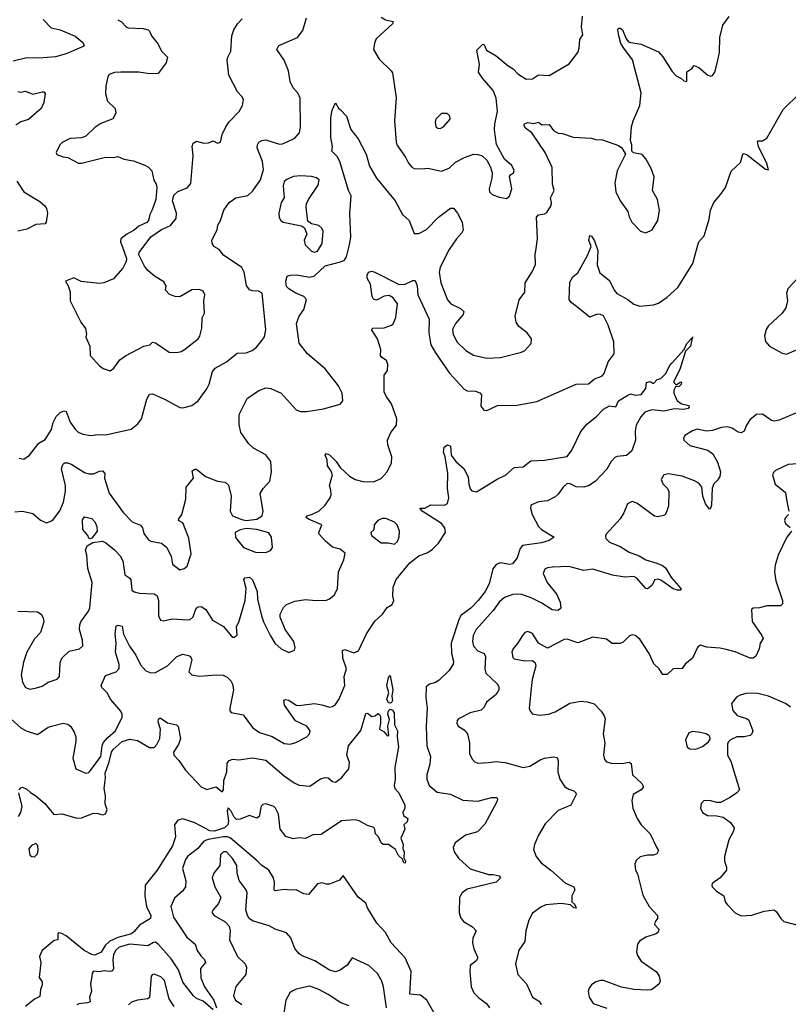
# Model space of a CAD drawing. Extents: x 2133489 to 2292442, y 756223 to 916462.
# Tile 250 of 256: x 2218388 to 2223466, y 845829 to 852332. Entities that reach past the tile are written whole.
import ezdxf

# ---------------------------------------------------------------- set-up
doc = ezdxf.new("R2010")
doc.units = 0

msp = doc.modelspace()

# ---------------------------------------------------------------- linework, layer by layer
at = {"layer": '0CON20XD'}
for points in [[(2218543.5, 852333.5), (2218595, 852279.4), (2218655, 852265.5), (2218755, 852222.5), (2218803.3, 852185), (2218814.3, 852165), (2218806.7, 852155), (2218695, 852107.7), (2218625, 852086.4), (2218515, 852078.2), (2218435, 852079.7), (2218345, 852057.5)], [(2218385, 849436.7), (2218415, 849430), (2218453.3, 849455), (2218514.3, 849535.7), (2218555, 849560), (2218597.7, 849625), (2218609.1, 849670.9), (2218628.1, 849711.9), (2218655, 849737.3), (2218679.7, 849749.7), (2218695.6, 849745), (2218720.4, 849675), (2218755, 849627.1), (2218775, 849608.9), (2218805, 849595.6), (2218855.6, 849585.6), (2218905, 849593.5), (2218955, 849589.4), (2219123.2, 849626.8), (2219167.6, 849662.4), (2219193.1, 849696.9), (2219227.1, 849825), (2219245, 849858.1), (2219265, 849860.5), (2219345, 849825.7), (2219445, 849770), (2219465, 849767.5), (2219525.6, 849784.4), (2219567.5, 849815), (2219624.5, 849895), (2219639.2, 849925), (2219662.3, 850007.7), (2219679.1, 850030.9), (2219755, 850071.9), (2219825, 850129.4), (2219885, 850131.8), (2219923.1, 850146.9), (2219951.5, 850168.5), (2219990, 850215), (2220005, 850236.7), (2220013.6, 850285), (2219988.8, 850525), (2219965, 850540), (2219925, 850540.8), (2219905, 850548.8), (2219886.8, 850576.8), (2219871.1, 850665), (2219855.5, 850695.5), (2219735, 850777.5), (2219704.6, 850814.6), (2219671.2, 850835), (2219658.8, 850855), (2219656.7, 850875), (2219693.3, 850945), (2219696, 850975), (2219714.3, 851005.7), (2219736.2, 851075), (2219771.2, 851125), (2219815, 851155.8), (2219895, 851171.2), (2219929.1, 851200.9), (2219978, 851275), (2219997.7, 851342.3), (2219991.4, 851395), (2219957.1, 851485), (2219958.6, 851505), (2219967.6, 851522.4), (2219986.7, 851535), (2220015, 851539.4), (2220105, 851510.6), (2220125, 851512.5), (2220154.3, 851525.7), (2220205, 851550), (2220235.7, 851585), (2220242.9, 851625), (2220240, 851815), (2220228, 851845), (2220195, 851883.3), (2220174.3, 851925), (2220163.5, 851995), (2220134.5, 852064.5), (2220086, 852135), (2220099.1, 852160.9), (2220224, 852215), (2220258.3, 852261.7), (2220282.9, 852345)], [(2219035, 852332.5), (2219059.3, 852319.3), (2219091.2, 852285), (2219105, 852279.2), (2219204.3, 852274.3), (2219236.1, 852266.1), (2219246.1, 852256.1), (2219258, 852225), (2219301.7, 852171.7), (2219325, 852124), (2219364, 852085), (2219355, 852046.7), (2219302.5, 851977.5), (2219245, 851974.4), (2219175, 851985.6), (2219055, 851985.6), (2219015, 851984), (2218978.8, 851971.2), (2218970, 851955), (2218957.8, 851895), (2218955.6, 851845), (2218968.8, 851795), (2219018.8, 851745)], [(2218985, 850012.5), (2219009.3, 850030.7), (2219050, 850085), (2219087.7, 850112.3), (2219207.5, 850175), (2219247.5, 850185), (2219265, 850202.5), (2219285, 850198.8), (2219375, 850136), (2219425.6, 850134.4), (2219455, 850140.8), (2219476.2, 850155), (2219566.7, 850225), (2219578.8, 850241.2), (2219590, 850295), (2219594.1, 850364.1), (2219608, 850395), (2219604.3, 850475), (2219610.8, 850515), (2219598.8, 850538.8), (2219575, 850551.2), (2219525, 850547.1), (2219445, 850500.8), (2219415, 850502.9), (2219377.9, 850517.9), (2219350, 850545), (2219356, 850575), (2219340.3, 850600.3), (2219278.3, 850638.3), (2219233.3, 850675), (2219211.2, 850705), (2219175, 850780), (2219177.5, 850795), (2219255, 850898.8), (2219323.6, 850946.4), (2219385, 850974), (2219420.9, 851019.1), (2219424.2, 851055), (2219397.5, 851135), (2219406, 851174), (2219431.7, 851198.3), (2219495, 851222), (2219518.7, 851251.3), (2219533.3, 851435), (2219526.2, 851495), (2219533.9, 851516.1), (2219555, 851530), (2219605, 851516.2), (2219635, 851518.8), (2219665, 851531.2), (2219695, 851516.2), (2219715, 851523.8), (2219724.4, 851575), (2219748.6, 851625), (2219772.2, 851657.8), (2219837.1, 851725), (2219860.8, 851765), (2219865.9, 851805.9), (2219856.2, 851825), (2219825.9, 851855.9), (2219769.4, 851965), (2219758.9, 852065), (2219761.8, 852085), (2219781.8, 852125), (2219789.5, 852225), (2219801.9, 852265), (2219825.7, 852305), (2219857, 852337)], [(2220775, 852349.2), (2220805, 852330.8), (2220855, 852320), (2220851.2, 852305), (2220744, 852205), (2220731.7, 852178.3), (2220725.8, 852135), (2220761.7, 852071.7), (2220842.5, 851995), (2220850.7, 851980.7), (2220875.5, 851815.5), (2220864.4, 851665), (2220874.4, 851524.4), (2220880, 851505), (2220935.8, 851425), (2220956, 851385), (2220977.9, 851357.9), (2220995, 851350), (2221045, 851346.7), (2221085, 851352.2), (2221175, 851332.9), (2221225, 851352.2), (2221267.6, 851392.4), (2221327.1, 851422.9), (2221385, 851443.3), (2221415, 851442.2), (2221443.5, 851433.5), (2221474, 851405), (2221499.1, 851359.1), (2221509.5, 851320.5), (2221506.7, 851285), (2221488.6, 851215), (2221492, 851195), (2221508.8, 851178.8), (2221555, 851159.2), (2221605, 851152), (2221625, 851166.7), (2221638.5, 851215), (2221624.4, 851295.6), (2221631.3, 851308.7), (2221649.4, 851320.6), (2221653.9, 851336.1), (2221640.3, 851370.3), (2221591.2, 851411.2), (2221537.6, 851507.6), (2221525.6, 851605), (2221527.8, 851645), (2221544.4, 851725), (2221535.5, 851815), (2221515.5, 851865), (2221445.3, 851945.3), (2221419.4, 851985), (2221426.6, 852036.6), (2221408.3, 852131.7), (2221445, 852167.5), (2221455, 852170), (2221471.7, 852131.7), (2221535, 852094.3), (2221615, 852026.7), (2221648.6, 852008.6), (2221678, 851975), (2221735, 851940), (2221775, 851942), (2221815, 851967.9), (2221885, 851962.9), (2222019.1, 852040.9), (2222074.6, 852115.4), (2222084.4, 852145), (2222088.8, 852201.2), (2222108.3, 852231.7), (2222100, 852285), (2222105.7, 852355)], [(2222380, 852145), (2222360, 852175), (2222345.8, 852225), (2222340, 852265), (2222344.3, 852275.7), (2222355, 852277.5), (2222370, 852265), (2222395.5, 852205.5), (2222413.3, 852185), (2222495, 852170.8), (2222609.3, 852119.3), (2222637.6, 852087.6), (2222699.7, 851989.7), (2222725, 851962.5), (2222756.1, 851946.1), (2222775, 851927.5), (2222796.2, 851923.8), (2222795, 851987.5), (2222829.3, 852010.7), (2222845, 852030), (2222875, 852015.6), (2222935, 851965.7), (2222955, 851960), (2222965, 851963.3), (2222980, 851985), (2222999.2, 852055), (2223010.8, 852115), (2223013.5, 852215), (2223034.4, 852295.6), (2223075, 852353.3)], [(2218355, 849082.1), (2218406.4, 849086.4), (2218475, 849070.8), (2218525, 849026), (2218565, 849010), (2218605, 849024), (2218652.8, 849087.2), (2218677.9, 849145), (2218691.2, 849218.8), (2218691.3, 849255), (2218664.6, 849365), (2218671.9, 849395), (2218683.9, 849406.1), (2218705, 849405.6), (2218731.2, 849395), (2218815, 849341.9), (2218845, 849332.2), (2218875, 849332.9), (2218915, 849350.8), (2218935, 849352), (2218950, 849335), (2218948, 849305), (2218978.5, 849205), (2219072.5, 849075), (2219130.8, 849015), (2219185, 848993.8), (2219198, 848975), (2219207.6, 848937.6), (2219237.6, 848897.6), (2219255, 848887.1), (2219324.4, 848874.4), (2219357.6, 848847.6), (2219388.3, 848788.3), (2219396.2, 848735), (2219445, 848698.8), (2219475, 848708), (2219495, 848723.3), (2219520, 848805), (2219505, 848907.5), (2219465, 849008), (2219436.7, 849025), (2219438.8, 849035), (2219458.6, 849065), (2219485.7, 849165), (2219488, 849245), (2219536, 849305), (2219526.7, 849353.3), (2219545, 849363.3), (2219555, 849363.3), (2219615, 849314), (2219694.4, 849284.4), (2219745, 849278), (2219766.8, 849256.8), (2219784.2, 849185), (2219778, 849085), (2219794.6, 849054.6), (2219855, 849030), (2219885, 849024.4), (2219955, 849033.9), (2219990.6, 849055), (2219996.9, 849085), (2219976.5, 849203.5), (2219995.7, 849235), (2220040.5, 849285), (2220052, 849345), (2220046.1, 849413.9), (2220015, 849458), (2219932.1, 849502.1), (2219900.7, 849530.7), (2219848, 849605), (2219837.7, 849657.7), (2219837.5, 849725), (2219889.7, 849830.3), (2219966.6, 849883.4), (2220015, 849900), (2220047.4, 849897.4), (2220115, 849865.8), (2220215, 849755.8), (2220243.6, 849743.6), (2220283.6, 849743.6), (2220395, 849761.1), (2220505, 849793.3), (2220523.3, 849815), (2220518.8, 849865), (2220494, 849915), (2220405, 850025.8), (2220289.2, 850125), (2220234.3, 850195), (2220216, 850325), (2220233.8, 850375), (2220265, 850417.5), (2220282, 850485), (2220266, 850505), (2220213, 850527), (2220165, 850554.4), (2220151.1, 850571.1), (2220145.5, 850604.5), (2220155, 850638.8), (2220174.2, 850645.8), (2220213.5, 850646.5), (2220305, 850630.7), (2220335, 850640.8), (2220405, 850707.3), (2220507.7, 850732.3), (2220534.4, 850745), (2220546, 850765), (2220567.3, 850845), (2220574.7, 850895.3), (2220569.1, 851055), (2220578.3, 851168.3), (2220561.1, 851205), (2220503.6, 851395), (2220485, 851428.1), (2220450.6, 851465), (2220454.4, 851495.6), (2220444.5, 851555), (2220443.5, 851685), (2220451.2, 851735), (2220475, 851782.5), (2220495, 851747.5), (2220508, 851738), (2220546.7, 851695), (2220575, 851606.7), (2220624.2, 851545), (2220677.8, 851445), (2220700, 851365), (2220745, 851285.7), (2220868.1, 851135), (2220916.2, 851045), (2220960.8, 851005), (2220995, 850921.2), (2221025, 850920.8), (2221075, 850945.8), (2221155, 851028.6), (2221235, 851087.5), (2221255, 851088), (2221280, 851055), (2221312, 850995), (2221317.3, 850942.7), (2221310, 850925), (2221274.2, 850885), (2221225.3, 850814.7), (2221165, 850698.8), (2221159.1, 850665), (2221170.9, 850595), (2221215, 850481.2), (2221236.2, 850455), (2221300, 850425), (2221323.3, 850405), (2221318.8, 850385), (2221267.5, 850325), (2221247.5, 850285), (2221251.9, 850255), (2221275.4, 850205.4), (2221335, 850146.9), (2221386.4, 850116.4), (2221475, 850095.7), (2221565, 850101.4), (2221703.9, 850136.1), (2221725, 850147.5), (2221767, 850193), (2221770, 850225), (2221740, 850265), (2221685, 850306), (2221668.9, 850335), (2221661.8, 850375), (2221688.9, 850481.1), (2221725, 850532.5), (2221726.7, 850595), (2221772.8, 850667.2), (2221795.6, 850715), (2221793, 850783), (2221798.6, 850805), (2221810, 850885), (2221801.7, 851028.3), (2221815, 851044.2), (2221855, 851049.2), (2221870.3, 851059.7), (2221900, 851105), (2221901.9, 851125), (2221894.4, 851155), (2221918.1, 851205), (2221908.6, 851245), (2221906.7, 851355), (2221860.5, 851455), (2221770.6, 851585), (2221730, 851615), (2221719.2, 851635), (2221723.8, 851645), (2221745, 851652.3), (2221785, 851647.3), (2221815, 851655.6), (2221837.3, 851637.3), (2221885, 851639.2), (2221915, 851601.2), (2221945, 851583.8), (2221975, 851580), (2222045, 851556.2), (2222165, 851550), (2222191.7, 851541.7), (2222238.3, 851538.3), (2222345, 851501.2), (2222366.7, 851485), (2222390, 851445), (2222335.7, 851335), (2222320, 851255), (2222326, 851195), (2222356.2, 851135), (2222406.2, 851065), (2222415, 851030), (2222433.3, 850995), (2222488.8, 850935), (2222525, 850924), (2222565.7, 850944.3), (2222603.8, 851005), (2222615.8, 851074.2), (2222601.2, 851145), (2222568.8, 851205), (2222579.2, 851295), (2222559.5, 851349.5), (2222525, 851412.5), (2222501.2, 851441.2), (2222443.6, 851453.6), (2222432.5, 851465), (2222432.5, 851505), (2222423.3, 851535), (2222430.8, 851625), (2222441.4, 851665), (2222484.5, 851765.5), (2222495, 851850), (2222437.4, 852067.4), (2222380, 852145)], [(2218375, 851857.8), (2218395, 851854.4), (2218425, 851860), (2218475, 851841.5), (2218535, 851856), (2218547.5, 851855), (2218555.8, 851845.8), (2218547.1, 851785), (2218528.8, 851745), (2218445, 851672.9), (2218395, 851656.9), (2218361.1, 851635)], [(2222057.5, 850445), (2222030.6, 850465), (2222018.5, 850485), (2222021.7, 850598.3), (2222043.3, 850635), (2222075, 850660), (2222140, 850775), (2222164.3, 850835), (2222148.1, 850875), (2222155, 850906.7), (2222165, 850903.3), (2222185, 850872), (2222206.8, 850806.8), (2222203.2, 850713.2), (2222220.3, 850660.3), (2222285, 850609.2), (2222316.5, 850545), (2222334.1, 850524.1), (2222405.3, 850485.2), (2222445, 850453.1), (2222485, 850440), (2222575, 850448.8), (2222609.5, 850460.5), (2222665, 850498.8), (2222737, 850563), (2222835, 850722.5), (2222866.2, 850836.2), (2222875.9, 850864.1), (2222911.2, 850905), (2222943.8, 851015), (2222952.2, 851075), (2222974.1, 851125), (2223020.9, 851179.1), (2223050.8, 851225), (2223087.7, 851332.3), (2223150.7, 851389.3), (2223166.1, 851443.9), (2223175, 851448), (2223195, 851440), (2223315, 851344), (2223335, 851340), (2223325, 851383.3), (2223269.6, 851495), (2223262.7, 851527.3), (2223266.7, 851533.3), (2223295, 851532.5), (2223325, 851549.1), (2223431.3, 851738.7), (2223540.8, 851845)], [(2219018.8, 851745), (2219023.3, 851715), (2219003.3, 851676.7), (2218924.1, 851645.9), (2218885, 851621.2), (2218825, 851563.1), (2218795, 851551.9), (2218722.1, 851547.9), (2218669.1, 851520.9), (2218652, 851505), (2218627.5, 851455), (2218633, 851443), (2218675, 851426.7), (2218705, 851422.5), (2218775.9, 851384.1), (2218795, 851384.2), (2218955, 851424.3), (2219005, 851422.5), (2219035, 851428), (2219075, 851410.8), (2219139.7, 851399.7), (2219215, 851372), (2219238.3, 851358.3), (2219260, 851335), (2219273, 851273), (2219290, 851245), (2219293.9, 851223.9), (2219286.2, 851145), (2219263.9, 851076.1), (2219248, 851045), (2219238.8, 851005), (2219227.7, 850992.3), (2219175, 850968.8), (2219145, 850942.5), (2219094.5, 850915.5), (2219056.7, 850885), (2219053.8, 850865), (2219076, 850806), (2219093.8, 850755), (2219090.8, 850735), (2219068, 850692), (2219008.3, 850621.7), (2218942.5, 850595), (2218915, 850590.6), (2218793.9, 850603.9), (2218745, 850627.5), (2218690, 850605), (2218707.5, 850575), (2218720, 850535), (2218721.2, 850475), (2218791.2, 850335), (2218821.7, 850291.7), (2218828.8, 850255), (2218824, 850235), (2218850, 850175), (2218853.3, 850115), (2218915, 850046.7), (2218939.3, 850029.3), (2218985, 850012.5)], [(2221165, 851613.3), (2221187.5, 851625), (2221232.5, 851675), (2221230, 851695), (2221211.7, 851711.7), (2221175, 851712.5), (2221137.5, 851675), (2221133.3, 851655), (2221137.5, 851625), (2221150, 851615), (2221165, 851613.3)], [(2220335, 850795.8), (2220355, 850802.5), (2220385.6, 850854.4), (2220392.5, 850935), (2220384.3, 850954.3), (2220365, 850973.8), (2220315, 850983.3), (2220292.5, 851002.5), (2220280, 851095), (2220281.9, 851115), (2220295.5, 851144.5), (2220359.8, 851240.2), (2220365.7, 851275), (2220347.9, 851287.9), (2220315, 851295.6), (2220245, 851301.9), (2220195, 851295.8), (2220152.3, 851277.7), (2220136.1, 851263.9), (2220128.8, 851235), (2220136, 851155), (2220115.9, 851124.1), (2220099.4, 851055), (2220101.9, 851025), (2220112.9, 851005), (2220128.8, 850995), (2220249.7, 850969.7), (2220268.6, 850958.6), (2220284.3, 850915), (2220268.1, 850875), (2220274.3, 850845), (2220315, 850804.2), (2220335, 850795.8)], [(2218369.5, 851265), (2218414.2, 851195), (2218520.5, 851130.5), (2218552.7, 851102.7), (2218565.6, 851085.6), (2218572, 851055), (2218563.3, 850995), (2218555, 850983.3), (2218495, 850980.6), (2218435, 850948.2), (2218375, 850934.5)], [(2218376.1, 848426.1), (2218505, 848421.2), (2218530, 848405), (2218541.7, 848381.7), (2218548, 848355), (2218526, 848285), (2218485, 848243.8), (2218435.4, 848154.6), (2218411.7, 848088.3), (2218397.8, 848005), (2218405, 847957.5), (2218425, 847921.2), (2218455, 847910.8), (2218498.8, 847918.8), (2218535, 847930), (2218575, 847955.6), (2218635, 847975.8), (2218650, 847995), (2218655.6, 848085), (2218665.8, 848115), (2218715, 848162), (2218783, 848177), (2218804.1, 848195.9), (2218802.5, 848235), (2218783.5, 848305), (2218784.5, 848335), (2218790.6, 848355), (2218841.4, 848425), (2218851.7, 848448.3), (2218866.2, 848615), (2218837.8, 848707.8), (2218830.6, 848795), (2218822, 848828), (2218833.1, 848856.9), (2218871.1, 848878.9), (2218935, 848887.5), (2218957.8, 848877.8), (2219015, 848830.8), (2219050.7, 848790.7), (2219068.3, 848758.3), (2219081.4, 848665), (2219115, 848644.2), (2219122.8, 848632.8), (2219129.2, 848565), (2219145, 848552.9), (2219177.5, 848545), (2219275, 848538.9), (2219295, 848525.8), (2219303.8, 848495), (2219304.3, 848395), (2219317.5, 848365), (2219338.8, 848361.2), (2219395, 848375.6), (2219495, 848367.5), (2219515, 848370.8), (2219532.7, 848387.3), (2219553.1, 848445), (2219566.7, 848455), (2219587.3, 848457.3), (2219617, 848437), (2219662, 848365), (2219735, 848323.8), (2219785, 848263.3), (2219795, 848253.3), (2219805, 848253.3), (2219823.9, 848266.1), (2219820, 848325), (2219836.4, 848353.6), (2219876.7, 848495), (2219882.9, 848575), (2219868.1, 848635), (2219876.2, 848645), (2219905, 848649.1), (2219925, 848632.5), (2219956.2, 848555), (2219959.5, 848505), (2219984.2, 848395), (2219998, 848355), (2220045, 848263.3), (2220074.2, 848215), (2220115, 848175.8), (2220165, 848153.3), (2220203, 848167), (2220207.5, 848185), (2220200, 848225), (2220142.5, 848305), (2220108, 848385), (2220108, 848405), (2220130.3, 848449.7), (2220150.7, 848469.3), (2220205, 848492.2), (2220275, 848503.1), (2220345, 848496), (2220415, 848498), (2220435, 848506.2), (2220465, 848531.2), (2220487.6, 848572.4), (2220494.4, 848685), (2220529.4, 848765), (2220537.7, 848807.7), (2220506.1, 848836.1), (2220455, 848848.8), (2220407.3, 848887.3), (2220366.2, 848935), (2220364, 848945), (2220383.3, 848995), (2220295, 849032.5), (2220281.2, 849045), (2220283.9, 849056.1), (2220315, 849063.3), (2220365, 849086.7), (2220406, 849125), (2220440, 849175), (2220446, 849195), (2220444.3, 849224.3), (2220434.5, 849255.5), (2220453.9, 849325), (2220443.8, 849353.8), (2220421.8, 849385), (2220419.4, 849425), (2220405.8, 849455), (2220412, 849468), (2220435, 849458.1), (2220477.8, 849415), (2220505.6, 849375), (2220567.3, 849317.3), (2220605, 849295.4), (2220655, 849281.8), (2220725, 849279.4), (2220775, 849302.9), (2220815.6, 849345), (2220844.3, 849405), (2220845.6, 849445), (2220819.4, 849525), (2220817.8, 849555), (2220840, 849605), (2220876.7, 849653.3), (2220880, 849695), (2220843.6, 849795), (2220809.1, 849845), (2220795.8, 849875), (2220796.4, 849983.6), (2220817.5, 850015), (2220820, 850055), (2220810.3, 850080.3), (2220780.9, 850100.9), (2220771.2, 850115), (2220772.9, 850155), (2220752.5, 850225), (2220732, 850255), (2220712.5, 850285), (2220720, 850295), (2220795, 850296.2), (2220845, 850314), (2220855.6, 850324.4), (2220872, 850365), (2220883.3, 850455), (2220856.2, 850495), (2220829.7, 850509.7), (2220795, 850505.5), (2220745, 850479.2), (2220725.8, 850485.8), (2220717.5, 850505), (2220705.6, 850585), (2220683.5, 850625), (2220683.5, 850645), (2220692, 850665), (2220715, 850670.8), (2220735, 850664.3), (2220895, 850583.1), (2220935, 850584.6), (2220985, 850608.6), (2220999.7, 850609.7), (2221014.5, 850575), (2221017.3, 850515), (2221092.9, 850355), (2221091.4, 850265), (2221104.7, 850185), (2221135, 850131.1), (2221227.8, 849997.7), (2221325, 849890.8), (2221345, 849881.4), (2221398.3, 849878.3), (2221427, 849867), (2221440, 849855), (2221435, 849780), (2221453.9, 849753.9), (2221475, 849750), (2221545, 849783.3), (2221675, 849786), (2221805, 849810.8), (2222065, 849924), (2222145, 849927.1), (2222185, 849960.6), (2222235, 849978.8), (2222250.3, 849995), (2222275, 850072.5), (2222316.5, 850125), (2222312.8, 850205), (2222276.7, 850315), (2222245.9, 850375.9), (2222225, 850385.4), (2222203.3, 850386.7), (2222155, 850366.7), (2222057.5, 850445)], [(2223525, 850621.4), (2223462.5, 850555), (2223454.2, 850525), (2223460.8, 850475), (2223450.3, 850429.7), (2223425.5, 850394.5), (2223332.8, 850307.2), (2223320, 850285), (2223309.2, 850245), (2223315.8, 850205.8), (2223341.2, 850175), (2223425, 850130.6), (2223455, 850123.3), (2223555, 850166.7)], [(2218332, 847712), (2218395, 847654.6), (2218431.2, 847635), (2218505, 847611.2), (2218575, 847660), (2218597.5, 847665), (2218675, 847686), (2218705, 847680), (2218723.3, 847665), (2218746.8, 847626.8), (2218757.5, 847595), (2218758.6, 847565), (2218738, 847455), (2218758.8, 847385), (2218825, 847355.8), (2218845, 847360.8), (2218855, 847372), (2218922.8, 847465), (2218931.6, 847535), (2218939.5, 847555), (2218969.2, 847590.8), (2219020, 847635), (2219065.6, 847725), (2219065.6, 847745), (2219055, 847766), (2218988.6, 847845), (2218965, 847886), (2218930.5, 847920.5), (2218925.8, 847935), (2218955, 848001.2), (2219025, 848025.8), (2219045, 848047.5), (2219045, 848072.5), (2219021.2, 848155), (2219024.6, 848215), (2219017.5, 848275), (2219024.4, 848325.6), (2219037.5, 848332.5), (2219065.4, 848325.4), (2219074.2, 848274.2), (2219113.9, 848193.9), (2219155.2, 848135.2), (2219185, 848070.6), (2219221.9, 848031.9), (2219255, 848018.5), (2219285, 848019.4), (2219365, 848064.2), (2219425, 848126.9), (2219465, 848140.8), (2219503.4, 848133.4), (2219516, 848125), (2219524.2, 848105), (2219505.8, 848025.8), (2219525, 848005.7), (2219575.4, 847995.4), (2219685, 848005.4), (2219732.2, 848002.2), (2219758.9, 847988.9), (2219782, 847965), (2219793.3, 847943.3), (2219799.2, 847905), (2219775.5, 847785.5), (2219776.6, 847766.6), (2219785, 847755.8), (2219865, 847741.4), (2219926, 847656), (2219972, 847625), (2220056.6, 847596.6), (2220135, 847551.1), (2220175, 847547.3), (2220211.2, 847558.8), (2220285.7, 847595), (2220302.9, 847615), (2220305.8, 847635), (2220285, 847665.5), (2220210.6, 847700.6), (2220137.8, 847805), (2220132.5, 847837.5), (2220145, 847842), (2220165, 847838.6), (2220215, 847805.5), (2220235, 847802.7), (2220335, 847814.6), (2220385, 847807.1), (2220435, 847790.9), (2220455, 847795.5), (2220475, 847809.5), (2220497.3, 847842.7), (2220535.3, 847935), (2220530.5, 847995), (2220547.1, 848045), (2220523.6, 848115), (2220521.2, 848165), (2220535, 848172), (2220595, 848150), (2220627.3, 848162.7), (2220679.4, 848275), (2220735, 848360), (2220785, 848406.7), (2220815, 848448.8), (2220849.5, 848470.5), (2220859.2, 848495), (2220852.2, 848525), (2220855.3, 848585), (2220875, 848635.7), (2220965.4, 848745), (2221025, 848792), (2221085, 848813.3), (2221115, 848834.2), (2221155.8, 848875), (2221201.4, 848945), (2221196.9, 848975), (2221175.6, 849005), (2221046.2, 849085), (2221032.5, 849105), (2221065, 849106.9), (2221105, 849126.8), (2221194.3, 849125.7), (2221215, 849137.5), (2221222.9, 849175), (2221214.2, 849235.8), (2221216.1, 849333.9), (2221199.2, 849445), (2221186.8, 849476.8), (2221191.2, 849508.8), (2221215, 849524.4), (2221234.3, 849515), (2221238.6, 849455), (2221270, 849415), (2221324.5, 849365), (2221350.4, 849310.4), (2221355.6, 849264.4), (2221364.6, 849234.6), (2221375, 849221.2), (2221405, 849214.3), (2221541.7, 849298.3), (2221596.7, 849323.3), (2221655, 849374.2), (2221715, 849379.2), (2221765, 849419.2), (2221855, 849422.2), (2222005, 849446.9), (2222035, 849488.1), (2222095, 849611.9), (2222135, 849661.4), (2222198.1, 849711.9), (2222245, 849760), (2222285, 849780.8), (2222327.5, 849775), (2222344.1, 849815.9), (2222405, 849853.3), (2222425, 849860), (2222455, 849851.2), (2222493.6, 849856.4), (2222523.9, 849896.1), (2222530, 849935), (2222553, 849943), (2222575, 849930), (2222600, 849955), (2222625, 849963.3), (2222658, 849995), (2222681.2, 850045), (2222696.8, 850063.2), (2222777, 850153), (2222795, 850193.3), (2222830.1, 850229.9), (2222836.7, 850236.7), (2222830.1, 850229.9), (2222819.2, 850175), (2222786, 850144), (2222748.9, 850021.1), (2222710, 849945), (2222710, 849935), (2222725, 849920), (2222755, 849940), (2222760, 849935), (2222758.3, 849921.7), (2222745, 849910), (2222721.7, 849908.3), (2222710, 849885), (2222710, 849865), (2222732.5, 849815), (2222762.5, 849795), (2222810, 849785), (2222811.2, 849775), (2222803.8, 849765), (2222775, 849756.5), (2222715, 849761.1), (2222642.7, 849747.3), (2222565, 849754.4), (2222519.2, 849740.8), (2222491.9, 849708.1), (2222461.2, 849655), (2222453.5, 849615), (2222455.8, 849555), (2222431.2, 849485), (2222396.1, 849453.9), (2222335, 849448), (2222320.2, 849439.8), (2222296.4, 849413.6), (2222267.6, 849362.4), (2222193.3, 849285), (2222151.2, 849255), (2222114.5, 849245.5), (2222065, 849246.2), (2222025, 849266.7), (2222005, 849268.2), (2221977.6, 849245), (2221945, 849197.3), (2221925, 849180), (2221875, 849155.3), (2221815, 849147.5), (2221766, 849125), (2221763.3, 849105), (2221773.1, 849065), (2221815.4, 848985.4), (2221835.4, 848965.4), (2221920, 848915), (2221885, 848893.1), (2221835, 848876.5), (2221709.7, 848860.3), (2221695, 848840), (2221675, 848776.7), (2221642.7, 848737.3), (2221625, 848734.4), (2221565, 848743.8), (2221535, 848734.4), (2221514.7, 848705), (2221489.3, 848605), (2221463.5, 848556.5), (2221417.1, 848495), (2221368.9, 848445), (2221302.4, 848397.6), (2221288.3, 848368.3), (2221239.6, 848215), (2221241.2, 848145), (2221253.8, 848095), (2221251.2, 848075), (2221225, 848032.9), (2221159.3, 847970.7), (2221135, 847954.2), (2221095, 847944.3), (2221074.4, 847925), (2221071.1, 847855), (2221080.4, 847785), (2221073.9, 847663.9), (2221078.8, 847535), (2221101.4, 847465), (2221096.9, 847415), (2221076.9, 847345), (2221077.1, 847315), (2221092.9, 847275), (2221145, 847230.6), (2221235, 847216.9), (2221315, 847177.5), (2221415, 847170), (2221505, 847194.5), (2221540, 847195), (2221544.2, 847185), (2221540, 847165), (2221491.9, 847075), (2221461.7, 847018.3), (2221413, 846967), (2221333.8, 846945), (2221265, 846896.2), (2221250.8, 846865), (2221258, 846835), (2221286, 846795), (2221363.8, 846723.8), (2221485, 846685.7), (2221515, 846686.9), (2221556.2, 846676.2), (2221564.2, 846665), (2221535, 846635.5), (2221345, 846590), (2221310.8, 846565), (2221292.5, 846535), (2221291.9, 846435), (2221301.1, 846401.1), (2221320.8, 846375), (2221379.7, 846339.7), (2221403.1, 846315), (2221381.9, 846265), (2221378.6, 846235), (2221387.5, 846195), (2221415.8, 846135), (2221403.8, 846115), (2221363.3, 846085), (2221362, 846045), (2221370, 845945), (2221388.8, 845905), (2221420.9, 845870.9)], [(2223535, 849742.9), (2223405, 849686.2), (2223375, 849680), (2223355, 849686), (2223295, 849725.8), (2223255, 849724.2), (2223215, 849690.8), (2223189.5, 849655), (2223174.5, 849615.5), (2223155, 849604), (2223135, 849607.1), (2223095, 849634.4), (2223065, 849643.1), (2223025, 849637.8), (2222965, 849617.8), (2222925, 849614.4), (2222865, 849627.5), (2222833.2, 849616.8), (2222783.3, 849585), (2222773.3, 849565), (2222776.7, 849555), (2222815, 849520), (2222935, 849490), (2222967.1, 849465), (2222998.9, 849408.9), (2223017.8, 849345), (2223014.4, 849315.6), (2222998.7, 849291.3), (2222974.5, 849265.5), (2222963, 849237), (2222958, 849125), (2222955, 849110), (2222945, 849100), (2222920, 849135), (2222902.5, 849185), (2222894.1, 849244.1), (2222875, 849270), (2222846.8, 849286.8), (2222765, 849316.4), (2222675, 849331.9), (2222643.8, 849325), (2222625.8, 849295), (2222636.4, 849266.4), (2222667.5, 849235), (2222675.8, 849215), (2222675, 849120), (2222660, 849075), (2222649.4, 849060.6), (2222605, 849048.8), (2222582.7, 849052.7), (2222465, 849138.6), (2222435, 849149.4), (2222404.3, 849135), (2222379.5, 849075), (2222355.6, 849035), (2222262.5, 848935), (2222257.3, 848922.7), (2222260.6, 848905), (2222285, 848880.9), (2222355, 848852.9), (2222415, 848816.2), (2222480.6, 848790.6), (2222525.3, 848765.3), (2222596.9, 848743.1), (2222635, 848728.1), (2222655, 848712.5), (2222694.6, 848645), (2222756.2, 848575), (2222755.6, 848564.4), (2222735, 848563.6), (2222705, 848573.1), (2222625, 848630), (2222605, 848637.5), (2222585, 848632.5), (2222564.4, 848595.6), (2222535, 848572), (2222524.6, 848574.6), (2222465, 848644.2), (2222445, 848654.2), (2222385, 848650.6), (2222305, 848663.1), (2222175, 848702.3), (2222115, 848694.6), (2222015, 848719.5), (2221907, 848717), (2221875, 848711.4), (2221858.1, 848701.9), (2221847.1, 848675), (2221873.3, 848615), (2221936.2, 848535), (2221958.8, 848485), (2221963.3, 848445), (2221945, 848430.8), (2221905, 848434), (2221838.3, 848478.3), (2221771.3, 848511.3), (2221705, 848534.6), (2221675, 848537.9), (2221645, 848534.5), (2221590.8, 848515), (2221555.3, 848484.7), (2221515, 848429.5), (2221404.8, 848305.2), (2221383.8, 848265), (2221380, 848225), (2221385.6, 848195), (2221415, 848162.5), (2221455.6, 848145.6), (2221466.4, 848126.4), (2221460, 848045), (2221466.9, 848015), (2221541.4, 847945), (2221553.3, 847925), (2221554.4, 847905), (2221535, 847874.4), (2221472, 847825), (2221457.6, 847792.4), (2221437.8, 847772.2), (2221365, 847754.4), (2221286.7, 847715), (2221277.7, 847702.3), (2221276, 847685), (2221285.8, 847665.8), (2221325, 847642.5), (2221347.3, 847615), (2221360.4, 847555), (2221360.5, 847485), (2221377.4, 847447.4), (2221395, 847430.6), (2221415, 847421.9), (2221485.7, 847425.7), (2221535, 847431.9), (2221594.4, 847425.6), (2221715, 847391.8), (2221758.6, 847401.4), (2221826.6, 847443.4), (2221855.5, 847454.5), (2221915, 847464.2), (2221938.3, 847458.3), (2221945.8, 847435.8), (2221944.3, 847365), (2221957.1, 847315), (2221989.2, 847265), (2222015, 847248.9), (2222048.7, 847238.7), (2222062.9, 847225), (2222064.4, 847215), (2222030, 847145), (2221945, 847109.4), (2221860.2, 847019.8), (2221815.6, 846945), (2221788.6, 846885), (2221782.3, 846852.3), (2221800.8, 846805), (2221833.3, 846763.3), (2221898, 846715), (2221995, 846628.1), (2222050, 846605), (2222055.8, 846585), (2222036, 846545), (2222036.2, 846505), (2222055, 846488.8), (2222065, 846463.8), (2222050, 846465), (2222026.2, 846486.2), (2221965, 846495.6), (2221865, 846485.8), (2221830.3, 846469.7), (2221775, 846430), (2221750.8, 846385), (2221730.8, 846315), (2221725.5, 846244.5), (2221685, 846186.7), (2221664.3, 846095.7), (2221678.8, 846025), (2221736.2, 845965), (2221775.8, 845875.8), (2221815, 845852.5), (2221830, 845835), (2221830, 845825)], [(2223555, 849400), (2223466.1, 849393.9), (2223381.2, 849355), (2223367.9, 849342.1), (2223362.5, 849325), (2223378.6, 849265), (2223448.3, 849208.3), (2223454, 849164), (2223468.8, 849085)], [(2218855, 848902.9), (2218845, 848908), (2218838.2, 848925), (2218805.4, 848965), (2218801.5, 849028.5), (2218815, 849048), (2218865, 849037.5), (2218885, 849015.8), (2218896.9, 848985), (2218900, 848955), (2218865, 848908.1), (2218855, 848902.9)], [(2220865, 848867.5), (2220882.9, 848885), (2220895.6, 848915.6), (2220896.9, 848955), (2220882.7, 848995), (2220865, 849012.5), (2220806.6, 849036.6), (2220782, 849038), (2220753.8, 849025), (2220728.8, 848995), (2220728.3, 848961.7), (2220707.5, 848945), (2220712.5, 848925), (2220775, 848876.7), (2220824.2, 848875.8), (2220865, 848867.5)], [(2223466.7, 849065), (2223445, 849040), (2223440, 849025), (2223447.5, 849005), (2223478.3, 848978.3)], [(2220015, 848812.5), (2220044.3, 848825.7), (2220058, 848845), (2220052.2, 848915), (2220033.1, 848943.1), (2219955, 848965.4), (2219885, 848972.1), (2219845, 848963.3), (2219811.2, 848945), (2219813, 848913), (2219866.7, 848845), (2219945, 848814.3), (2220015, 848812.5)], [(2223487.5, 848955), (2223456.7, 848915), (2223399.2, 848795), (2223379.7, 848730.3), (2223375.7, 848685), (2223382.9, 848625), (2223428, 848495), (2223428.8, 848475), (2223415, 848461.2), (2223325, 848460), (2223275, 848447.5), (2223233.9, 848446.1), (2223223, 848437), (2223228.3, 848358.3), (2223291.4, 848265), (2223299.2, 848245), (2223280, 848215), (2223273.9, 848176.1), (2223252.3, 848127.7), (2223235, 848116), (2223215, 848114.3), (2223115, 848156.9), (2223065, 848170.6), (2223015, 848181.9), (2222925, 848188.8), (2222885, 848200), (2222869.3, 848190.7), (2222833.8, 848115), (2222784, 848076), (2222765, 848047.5), (2222705.9, 848044.1), (2222665, 848008), (2222637.3, 848007.3), (2222614, 848045), (2222578.3, 848078.3), (2222546.9, 848145), (2222485, 848241.2), (2222455, 848263.8), (2222435, 848270), (2222416.4, 848263.6), (2222375, 848221.2), (2222355, 848211.2), (2222301.7, 848211.7), (2222265, 848241.4), (2222175, 848253.5), (2222075, 848215.5), (2222005, 848240), (2221985, 848238.1), (2221875, 848181.4), (2221816.2, 848215), (2221775, 848278), (2221745, 848292), (2221725, 848283.8), (2221705, 848258.8), (2221677.6, 848212.4), (2221645.8, 848175), (2221640, 848155), (2221645, 848120), (2221655, 848110), (2221725, 848097.5), (2221775, 848100), (2221794.2, 848084.2), (2221797.5, 848065), (2221772.7, 847975), (2221767.7, 847915), (2221754, 847785), (2221760, 847765), (2221775, 847747.5), (2221825, 847738.8), (2221882.5, 847745), (2221925, 847761.4), (2222021.6, 847818.4), (2222095, 847830.5), (2222137.2, 847827.2), (2222184.2, 847814.2), (2222228.8, 847765), (2222248.3, 847738.3), (2222256, 847715), (2222242.9, 847615), (2222254.2, 847555), (2222246, 847475), (2222251.2, 847445), (2222265, 847431.2), (2222305, 847420), (2222379.1, 847420.9), (2222415, 847428), (2222428.3, 847418.3), (2222436.7, 847345), (2222497.6, 847287.6), (2222509.2, 847265), (2222495, 847245.8), (2222441.2, 847215), (2222431.2, 847175), (2222438.8, 847125), (2222467.5, 847055), (2222495, 847014), (2222554.1, 846954.1), (2222595, 846867.5), (2222608.8, 846845), (2222596.4, 846823.6), (2222575, 846814.4), (2222535, 846814), (2222487.3, 846802.7), (2222462, 846778), (2222452.5, 846755), (2222456.2, 846715), (2222470.5, 846690.5), (2222505, 846550), (2222546.2, 846475), (2222602, 846415), (2222600.8, 846395), (2222585.7, 846374.3), (2222582, 846355), (2222610, 846325), (2222606.7, 846305), (2222592.5, 846295), (2222525, 846272), (2222483.4, 846246.6), (2222470, 846225), (2222464, 846175), (2222470.8, 846150.8), (2222494.3, 846114.3), (2222595, 846042.5), (2222613.3, 846015), (2222619.3, 845980.7), (2222612.5, 845965), (2222577.5, 845935), (2222560, 845925), (2222535, 845921.2), (2222445, 845927.5), (2222365, 845941.1), (2222245, 845986), (2222225, 845986.2), (2222195, 845976.2), (2222165, 845956.2), (2222150, 845935), (2222143.8, 845915), (2222150, 845875), (2222176.7, 845835), (2222266.4, 845803.6)], [(2220835, 847816.9), (2220825, 847820), (2220812.5, 847845), (2220826, 847885), (2220814.5, 847935), (2220825, 847987.5), (2220835, 848000), (2220853.1, 847905), (2220847.1, 847865), (2220851.9, 847835), (2220845, 847822.9), (2220835, 847816.9)], [(2223480.7, 847790.7), (2223446.6, 847816.6), (2223335, 847863.8), (2223255, 847884.4), (2223185, 847880.6), (2223149.1, 847870.9), (2223123.6, 847856.4), (2223090, 847815), (2223099.7, 847769.7), (2223127.3, 847737.3), (2223195, 847714), (2223206.2, 847705), (2223232, 847635), (2223226, 847615), (2223215, 847603.8), (2223173.9, 847596.1), (2223125, 847595.8), (2223084.2, 847575.8), (2223068.8, 847561.2), (2223063.6, 847546.4), (2223064.2, 847475), (2223085.8, 847435), (2223143.8, 847245), (2223126.7, 847225), (2223078.3, 847191.7), (2223017.3, 847162.7), (2222995, 847162), (2222945, 847175.8), (2222908.3, 847171.7), (2222890, 847155), (2222886.7, 847123.3), (2222900, 847095), (2222933.3, 847076.7), (2222995, 847074.2), (2223035, 847064), (2223085, 847028.8), (2223108, 846995), (2223105, 846972.5), (2223074.2, 846915), (2223044.2, 846805), (2223043.8, 846775), (2223058.8, 846735), (2223058.8, 846715), (2223015, 846663.3), (2222963.6, 846626.4), (2222960, 846615), (2222963.6, 846603.6), (2222992.5, 846575), (2223040, 846545), (2223050, 846505), (2223064, 846485), (2223115, 846433.8), (2223155, 846412), (2223225, 846417.5), (2223307, 846443), (2223372.3, 846452.3), (2223388.8, 846438.8), (2223415.9, 846395.9), (2223435.9, 846375.9), (2223555.7, 846345.7)], [(2218384.4, 847245.6), (2218395, 847257.5), (2218405, 847262.5), (2218435, 847250), (2218458, 847228), (2218495, 847205.7), (2218554.4, 847155), (2218613.2, 847083.2), (2218667.3, 847087.3), (2218765, 847058.9), (2218795, 847060.9), (2218875, 847092.2), (2218905, 847090), (2218935, 847079.5), (2218955, 847087.3), (2218965.9, 847114.1), (2218951.8, 847151.8), (2218953.6, 847206.4), (2218945.3, 847254.7), (2218955.6, 847324.4), (2218951.9, 847355), (2218979.8, 847430.2), (2218994.8, 847495), (2219005, 847510.9), (2219065, 847564.2), (2219115, 847580.8), (2219165, 847572.1), (2219245, 847524.3), (2219275.6, 847524.4), (2219294.7, 847545), (2219312.7, 847585), (2219318.5, 847645), (2219302.7, 847695), (2219305, 847712.5), (2219315, 847720), (2219365, 847687.5), (2219423.9, 847673.9), (2219434.1, 847664.1), (2219449.1, 847585), (2219436.9, 847545), (2219404.6, 847495), (2219405, 847473.3), (2219438.8, 847438.8), (2219483.8, 847375), (2219585.7, 847265), (2219625, 847246.7), (2219685, 847264.3), (2219725, 847231.9), (2219734.2, 847245), (2219736.1, 847306.1), (2219755.5, 847365), (2219758, 847422), (2219771.3, 847438.7), (2219795, 847447.5), (2219835, 847443.3), (2219925, 847457.5), (2220015, 847441.7), (2220135, 847338.5), (2220202, 847292), (2220235, 847276.9), (2220305, 847270.3), (2220375, 847317.5), (2220405, 847325.8), (2220425.5, 847325.5), (2220455, 847300), (2220475, 847295.7), (2220515, 847324.5), (2220561.9, 847385), (2220567.1, 847425), (2220548.9, 847475), (2220561.2, 847535), (2220642.2, 847637.7), (2220675, 847750), (2220685, 847752.5), (2220715, 847730.8), (2220736, 847734), (2220755, 847750), (2220765, 847742.5), (2220770.7, 847730.7), (2220772, 847685), (2220764, 847645), (2220795, 847627.5), (2220815, 847602.5), (2220826, 847604), (2220819.2, 847665), (2220830.7, 847710.7), (2220819.4, 847745), (2220823.7, 847766.3), (2220835, 847778), (2220850.6, 847770.6), (2220862.5, 847755), (2220863.8, 847675), (2220883.1, 847635), (2220881.4, 847595), (2220890.3, 847529.7), (2220866.8, 847393.2), (2220868.8, 847315), (2220861.6, 847275), (2220865.4, 847255), (2220891.8, 847225), (2220933.3, 847145), (2220932.5, 847125), (2220920, 847095), (2220922.5, 847075), (2220952, 847055), (2220946.9, 847033.1), (2220926.7, 847015), (2220932.5, 846985), (2220906, 846925), (2220920.6, 846885), (2220918.6, 846855), (2220927.1, 846835), (2220926, 846796), (2220935.8, 846775), (2220935, 846760), (2220925, 846763.8), (2220917, 846787), (2220891.1, 846811.1), (2220870.8, 846850.8), (2220825, 846883.8), (2220790, 846885), (2220776.2, 846895), (2220758, 846935), (2220738, 846955), (2220734.2, 846984.2), (2220726.6, 846996.6), (2220685, 847008.8), (2220629.6, 847039.6), (2220605, 847048.1), (2220515, 847040.8), (2220379.2, 846950.8), (2220325, 846947.1), (2220275, 846922.9), (2220235, 846927.8), (2220195, 846921.5), (2220145, 846938.1), (2220108.5, 846985), (2220096.7, 847085), (2220078, 847125), (2220066.2, 847135), (2220015, 847152.2), (2219995, 847148.8), (2219983.1, 847136.9), (2219969.8, 847070.2), (2219955, 847057.1), (2219905, 847076.8), (2219845, 847051.1), (2219820.3, 847050.3), (2219804.1, 847064.1), (2219785, 847104.2), (2219765, 847127.5), (2219759.5, 847105), (2219767.5, 847037.5), (2219763.8, 847015), (2219740.7, 846995), (2219675, 846973.2), (2219644.6, 846974.6), (2219545, 847027.3), (2219465, 847054.7), (2219432.9, 847045)], [(2222855, 847514.4), (2222898.3, 847531.7), (2222938.3, 847561.7), (2222951.2, 847585), (2222942.7, 847602.7), (2222922.5, 847615), (2222884.5, 847624.5), (2222835, 847630.6), (2222808.8, 847621.2), (2222788, 847575), (2222798, 847528), (2222815, 847516), (2222855, 847514.4)], [(2218380.3, 847069.7), (2218394.4, 847095), (2218404.4, 847135), (2218381.4, 847225)], [(2219432.9, 847045), (2219409.6, 847015), (2219416.8, 846935), (2219396.8, 846875), (2219295.2, 846714.8), (2219215.8, 846615), (2219215.3, 846545.3), (2219224.6, 846475), (2219253.9, 846415), (2219251.1, 846395), (2219179.6, 846350.4), (2219145, 846308.8), (2219125.5, 846295), (2219035, 846270.3), (2218984.2, 846245.9), (2218952.4, 846217.6), (2218925, 846173.3), (2218885, 846154.1), (2218865, 846156.7), (2218812.5, 846185), (2218695, 846280), (2218665, 846297.1), (2218645, 846300), (2218640, 846295), (2218640, 846255), (2218615, 846250), (2218535, 846183.3), (2218519.5, 846145), (2218526.4, 846105), (2218517.1, 846005), (2218535, 845976.7), (2218537.1, 845955), (2218524.4, 845925.6), (2218520.8, 845879.2), (2218485, 845862.2), (2218425, 845814.2)], [(2221135.9, 845755), (2221078.7, 845855), (2221035, 845890), (2220965, 845896.7), (2220975.3, 846045), (2220933.8, 846135), (2220841.2, 846235), (2220805, 846303.3), (2220747.1, 846365), (2220686.5, 846465), (2220675, 846496), (2220625, 846535.7), (2220525, 846680), (2220500.6, 846649.4), (2220435, 846622.5), (2220415, 846621.4), (2220385, 846631.4), (2220355, 846624), (2220296, 846554), (2220265, 846559.2), (2220215, 846584.4), (2220178.1, 846581.9), (2220135, 846586), (2220075, 846577.5), (2220070, 846585), (2220071.9, 846635), (2220065.6, 846665), (2220033.5, 846715), (2219985, 846746.7), (2219957.3, 846777.3), (2219778.4, 846928.4), (2219760, 846935), (2219735, 846934.1), (2219632.1, 846917.9), (2219604.7, 846905.3), (2219565, 846857.5), (2219495.4, 846804.6), (2219482.2, 846785), (2219463.1, 846725), (2219484.6, 846645), (2219482.5, 846605), (2219464.4, 846575), (2219409.4, 846530.6), (2219387.3, 846475), (2219404.4, 846405), (2219492.8, 846272.8), (2219547.8, 846225), (2219559.6, 846185), (2219585, 846149.1), (2219607.8, 846125), (2219615.6, 846105), (2219582.3, 846065), (2219584.3, 846004.3), (2219609.7, 845945), (2219669.3, 845855), (2219687.1, 845805)], [(2218485, 846802.5), (2218505, 846823.3), (2218509.4, 846845), (2218508.3, 846878.3), (2218495, 846890), (2218465, 846878.6), (2218448.6, 846855), (2218454.6, 846814.6), (2218467.5, 846805), (2218485, 846802.5)], [(2220810.7, 845805), (2220792.2, 845945), (2220781.1, 845981.1), (2220752.8, 846032.8), (2220695, 846085.6), (2220585, 846136.7), (2220551.7, 846088.3), (2220504, 846055), (2220475, 846043.9), (2220435, 846053.2), (2220337.1, 846115), (2220255, 846147.9), (2220235, 846162.5), (2220206.4, 846196.4), (2220178.5, 846268.5), (2220149.7, 846299.7), (2220075.6, 846325.6), (2220036.1, 846346.1), (2219925, 846381.1), (2219904.7, 846394.7), (2219891.9, 846415), (2219882.6, 846452.6), (2219891.1, 846565), (2219882.9, 846585), (2219837.3, 846647.3), (2219825.6, 846694.4), (2219821.9, 846745), (2219795, 846789.4), (2219755, 846835.5), (2219735, 846836.5), (2219715, 846816.2), (2219710.8, 846745), (2219670, 846695), (2219660, 846665), (2219677.5, 846605), (2219716.7, 846535), (2219702, 846495), (2219665, 846452.5), (2219657.5, 846435), (2219672.5, 846415), (2219745, 846372.5), (2219770.8, 846345), (2219779.2, 846315), (2219774.1, 846254.1), (2219827.1, 846145), (2219877.5, 846095), (2219887.1, 846075), (2219880.8, 846025), (2219815, 845946.2), (2219800.9, 845885), (2219813.3, 845855), (2219855, 845826.7)], [(2219665, 845792.2), (2219599.1, 845849.1), (2219555, 845868.1), (2219535, 845884.7), (2219465.3, 845975), (2219436.2, 846056.2), (2219388, 846128), (2219305, 846224.5), (2219285, 846238.6), (2219272.1, 846237.9), (2219235, 846214.4), (2219115, 846226.2), (2219045, 846205.2), (2219019.7, 846185), (2219006.6, 846155), (2219002.7, 846122.7), (2219006.9, 846065), (2219000, 846050), (2218985, 846045.5), (2218945, 846050.3), (2218915, 846042.9), (2218875, 846046.5), (2218865.6, 846035), (2218863.3, 846013.3), (2218856.2, 845965), (2218861.1, 845915), (2218848.6, 845875), (2218853.8, 845845), (2218835, 845837.8), (2218777.8, 845832.2), (2218765.7, 845824.3)], [(2219407.8, 845815), (2219374.6, 845865), (2219343.3, 845985), (2219319.5, 846009.5), (2219275, 846027.1), (2219265, 846026), (2219255.7, 846014.3), (2219245, 845873.3), (2219234.3, 845865.7), (2219165, 845857.1), (2219126.8, 845843.2), (2219107.5, 845825)], [(2220565, 845819.4), (2220508.8, 845838.8), (2220425, 845894), (2220365, 845925.8), (2220305, 845948.6), (2220215, 845928.8), (2220187.5, 845915), (2220173.3, 845905), (2220146.7, 845855), (2220128, 845745)], [(2221420.9, 845870.9), (2221472, 845835), (2221490.8, 845805)]]:
    msp.add_lwpolyline(points, dxfattribs=at)

doc.saveas('drawing.dxf')
